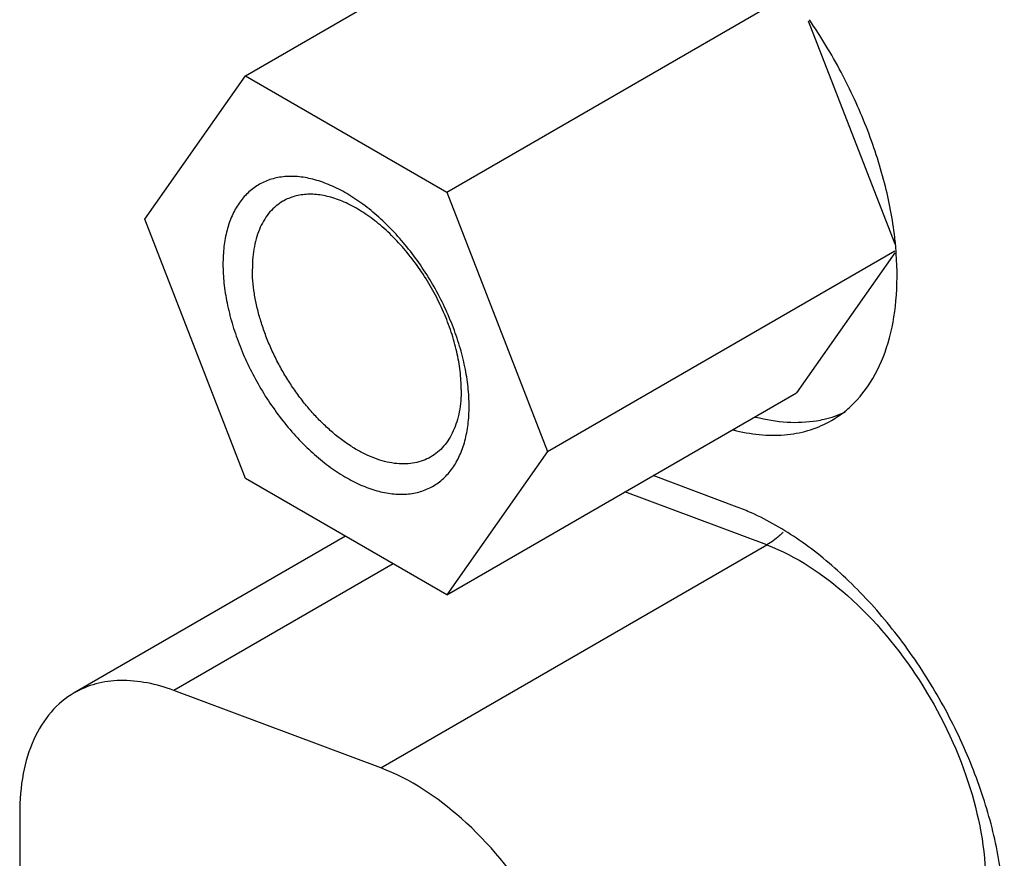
# Model space of a CAD drawing. Header units: inches. Extents: x 0 to 34, y 0 to 22.
# Tile 85 of 121: x 27.833 to 28.113, y 16.292 to 16.531. Entities that reach past the tile are written whole.
import ezdxf

# ---------------------------------------------------------------- set-up
doc = ezdxf.new("R2010")
doc.units = ezdxf.units.IN
doc.header["$LTSCALE"] = 1.87
doc.header["$MEASUREMENT"] = 0
doc.layers.get('0').update_dxf_attribs({"linetype": 'CONTINUOUS'})

msp = doc.modelspace()

# ---------------------------------------------------------------- linework, layer by layer
at = {"color": 7, "linetype": 'CONTINUOUS'}
for p, q in [((27.8971937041, 16.5146641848), (27.9966305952, 16.5720777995)), ((27.9544505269, 16.481604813), (28.0520469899, 16.5379557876)), ((28.057262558, 16.5303196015), (28.0818868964, 16.4668547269)), ((27.8685652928, 16.4739388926), (27.8971937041, 16.5146641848)), ((27.8971937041, 16.5146641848), (27.9544505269, 16.481604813)), ((27.9544505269, 16.481604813), (27.9830789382, 16.4078201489)), ((27.8971937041, 16.4001542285), (27.8685652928, 16.4739388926)), ((27.9830789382, 16.4078201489), (28.0818868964, 16.4648706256)), ((28.0818868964, 16.4643390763), (28.053887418, 16.4245084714)), ((27.9544505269, 16.3670948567), (28.053887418, 16.4245084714)), ((27.9830789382, 16.4078201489), (27.9544505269, 16.3670948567)), ((28.0370932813, 16.3920418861), (28.0131546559, 16.400989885)), ((27.9544505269, 16.3670948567), (27.8971937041, 16.4001542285)), ((28.0454832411, 16.3812794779), (28.0051368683, 16.396360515)), ((27.9256305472, 16.3837351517), (27.8485455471, 16.3392272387)), ((27.9357049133, 16.3178948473), (28.0454832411, 16.3812794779)), ((27.9391955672, 16.3759028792), (27.8768382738, 16.3398985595)), ((27.9357049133, 16.3178948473), (27.8768382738, 16.3398985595)), ((27.8330143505, 16.3048969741), (27.8330143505, 15.52607287))]:
    msp.add_line(p, q, dxfattribs=at)
for centre, radius, start, end in [((27.9813445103, 16.4570206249), 0.1012191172, 5.523618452, 6.6291320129), ((27.9841266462, 16.4572904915), 0.0984239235, 4.5320642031, 5.5231434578), ((27.9861895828, 16.4574565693), 0.0963543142, 3.9741508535, 4.5305469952), ((28.0482712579, 16.4434792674), 0.031033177, 308.6269742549, 313.0392676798), ((28.048838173, 16.4427731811), 0.0301276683, 299.9881135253, 308.6229491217), ((28.0491818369, 16.4655289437), 0.0532227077, 255.6062241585, 256.5743349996), ((28.01290474, 16.3275187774), 0.0689080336, 65.843219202, 69.4498907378)]:
    msp.add_arc(centre, radius, start, end, dxfattribs=at)
for points, knots in [([(28.0818868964, 16.4687055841), (28.081280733, 16.4739233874), (28.0792181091, 16.4845830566), (28.0740373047, 16.5003595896), (28.0668487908, 16.5159285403), (28.0608586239, 16.5258348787), (28.0575855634, 16.5306199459)], [0, 0, 0, 0, 0.234861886, 0.4836558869, 0.7407929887, 1, 1, 1, 1]), ([(27.9079007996, 16.4859429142), (27.9072621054, 16.4858720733), (27.9060042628, 16.4856693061), (27.9041757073, 16.4851735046), (27.902437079, 16.4844911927), (27.9007965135, 16.4836252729), (27.8992609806, 16.4825800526), (27.897837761, 16.4813596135), (27.8965326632, 16.4799700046), (27.8953510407, 16.4784174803), (27.8942981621, 16.4767085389), (27.8930486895, 16.4741880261), (27.8918442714, 16.4706609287), (27.8909954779, 16.4660229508), (27.8908203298, 16.4627707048), (27.8908203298, 16.4610891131)], [0, 0, 0, 0, 0.0579802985, 0.1147194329, 0.1706275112, 0.2261500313, 0.2817465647, 0.3378746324, 0.3949702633, 0.4534318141, 0.5136117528, 0.5757971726, 0.7069549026, 0.8482764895, 1, 1, 1, 1]), ([(27.9608239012, 16.4206699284), (27.9608239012, 16.4225009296), (27.960602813, 16.4262716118), (27.9596853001, 16.4320023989), (27.9581867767, 16.4378848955), (27.9561341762, 16.4438176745), (27.9535617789, 16.4497000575), (27.9505139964, 16.455431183), (27.9470430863, 16.4609129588), (27.9432084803, 16.4660514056), (27.9390755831, 16.4707585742), (27.9347153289, 16.4749537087), (27.9309017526, 16.4780054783), (27.9277987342, 16.4801181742), (27.9254947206, 16.4815113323), (27.9231914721, 16.4827285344), (27.9201917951, 16.4840848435), (27.9164933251, 16.4853404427), (27.9121196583, 16.486108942), (27.9092611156, 16.4860937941), (27.9079007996, 16.4859429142)], [0, 0, 0, 0, 0.0600011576, 0.1234935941, 0.1899226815, 0.2586687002, 0.3289913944, 0.4000999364, 0.4711763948, 0.5414031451, 0.609992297, 0.6762162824, 0.7394408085, 0.769774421, 0.7991819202, 0.827626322, 0.8550871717, 0.9070121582, 0.9551496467, 1, 1, 1, 1]), ([(27.907882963, 16.4790198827), (27.9071944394, 16.4786223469), (27.9058708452, 16.4776983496), (27.9041213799, 16.4759771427), (27.9026175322, 16.4739336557), (27.9013716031, 16.4715921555), (27.9003946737, 16.4689754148), (27.8996932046, 16.4661087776), (27.8992740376, 16.4630205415), (27.8991854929, 16.4608881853), (27.8991854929, 16.4597949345)], [0, 0, 0, 0, 0.108012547, 0.2180616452, 0.3320059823, 0.4513568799, 0.5772603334, 0.7105003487, 0.8514744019, 1, 1, 1, 1]), ([(27.9585824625, 16.4254998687), (27.9585824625, 16.4263554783), (27.95852578, 16.4280975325), (27.9581970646, 16.4316776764), (27.9573767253, 16.4362951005), (27.9557993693, 16.4418881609), (27.9536490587, 16.4474971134), (27.9509707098, 16.4530025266), (27.9478217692, 16.4582872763), (27.9442693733, 16.4632388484), (27.9403890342, 16.4677517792), (27.9362626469, 16.471730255), (27.9319778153, 16.4750896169), (27.9282807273, 16.4773563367), (27.9253231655, 16.478778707), (27.9231648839, 16.4796310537), (27.9210363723, 16.4802833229), (27.9189491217, 16.4807325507), (27.9169140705, 16.4809757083), (27.9149421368, 16.4810104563), (27.9130441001, 16.4808370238), (27.9112305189, 16.4804547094), (27.9095122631, 16.4798656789), (27.9084340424, 16.4793360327), (27.9079175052, 16.4790397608)], [0, 0, 0, 0, 0.0306419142, 0.0623731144, 0.1286968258, 0.1982494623, 0.2701941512, 0.343540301, 0.4172435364, 0.4902454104, 0.5615167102, 0.6301061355, 0.6951939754, 0.7561504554, 0.7849678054, 0.8126403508, 0.8391738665, 0.8646062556, 0.8890017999, 0.912458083, 0.9351084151, 0.9571156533, 0.9786743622, 1, 1, 1, 1]), ([(28.0694513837, 16.4207975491), (28.0718914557, 16.4230751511), (28.0762505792, 16.4286895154), (28.0804897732, 16.4389998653), (28.0826262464, 16.4510801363), (28.0826228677, 16.4596620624), (28.0823122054, 16.4641345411)], [0, 0, 0, 0, 0.2149238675, 0.4500842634, 0.7113259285, 1, 1, 1, 1]), ([(27.8908203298, 16.4610891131), (27.8908203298, 16.4592954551), (27.8910324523, 16.4556034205), (27.8919140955, 16.4499915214), (27.8933550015, 16.4442299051), (27.8953302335, 16.4384141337), (27.8978080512, 16.4326390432), (27.9007474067, 16.4269997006), (27.9040994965, 16.4215892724), (27.9065952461, 16.41816364), (27.9079007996, 16.4165112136)], [0, 0, 0, 0, 0.1108242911, 0.2279931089, 0.3505215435, 0.4773223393, 0.6070898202, 0.7384255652, 0.8698808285, 1, 1, 1, 1]), ([(27.9079175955, 16.4304664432), (27.9072286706, 16.4316571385), (27.9059222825, 16.4340705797), (27.9041810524, 16.4377761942), (27.9026776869, 16.4415289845), (27.9014255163, 16.4452921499), (27.9004375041, 16.4490303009), (27.8997223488, 16.4527080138), (27.899288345, 16.456289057), (27.8991854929, 16.4586441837), (27.8991854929, 16.4597949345)], [0, 0, 0, 0, 0.1334231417, 0.2660043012, 0.3969006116, 0.5252973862, 0.6504299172, 0.7716570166, 0.8883884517, 1, 1, 1, 1]), ([(27.9498849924, 16.4062749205), (27.9491971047, 16.4058777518), (27.947736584, 16.4051939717), (27.9453737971, 16.40453943), (27.9428548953, 16.4042579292), (27.940206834, 16.4043482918), (27.937455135, 16.40480875), (27.9346252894, 16.4056314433), (27.9317438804, 16.4068088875), (27.9288369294, 16.4083278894), (27.9259321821, 16.4101749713), (27.9230560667, 16.4123313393), (27.9202365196, 16.4147774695), (27.9174993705, 16.4174891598), (27.9148715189, 16.4204414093), (27.9123770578, 16.4236053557), (27.9100407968, 16.4269513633), (27.9086043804, 16.4292794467), (27.9079175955, 16.4304664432)], [0, 0, 0, 0, 0.0450607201, 0.0909688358, 0.1384976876, 0.1882823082, 0.2408025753, 0.2963631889, 0.3551233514, 0.4170952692, 0.4821845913, 0.5501891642, 0.6208352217, 0.6937745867, 0.7686136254, 0.8449119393, 0.9222037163, 1, 1, 1, 1]), ([(27.9585824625, 16.4254998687), (27.9585824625, 16.4244066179), (27.9584939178, 16.4222742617), (27.9580747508, 16.4191860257), (27.9573732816, 16.4163193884), (27.9563963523, 16.4137026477), (27.9551504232, 16.4113611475), (27.9536465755, 16.4093176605), (27.9518971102, 16.4075964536), (27.950573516, 16.4066724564), (27.9498849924, 16.4062749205)], [0, 0, 0, 0, 0.1485255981, 0.2894996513, 0.4227396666, 0.5486431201, 0.6679940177, 0.7819383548, 0.891987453, 1, 1, 1, 1]), ([(27.9079007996, 16.4165112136), (27.9092042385, 16.4148614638), (27.9118966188, 16.4117143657), (27.9162254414, 16.4074332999), (27.9200211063, 16.4043009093), (27.9231164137, 16.4021182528), (27.9261355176, 16.4002199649), (27.9299042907, 16.3982658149), (27.9344408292, 16.3966115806), (27.9381778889, 16.3958550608), (27.941046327, 16.3956648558), (27.9430943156, 16.3957211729), (27.945068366, 16.3959749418), (27.9469597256, 16.3964247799), (27.9487597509, 16.3970691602), (27.9504597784, 16.3979058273), (27.9520522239, 16.3989302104), (27.9535293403, 16.4001380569), (27.9548845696, 16.4015235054), (27.9565454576, 16.4036284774), (27.9582828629, 16.4067070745), (27.9597586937, 16.4109224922), (27.960481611, 16.4147841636), (27.9607756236, 16.4180819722), (27.9608239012, 16.4197977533), (27.9608239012, 16.4206699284)], [0, 0, 0, 0, 0.0827288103, 0.162750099, 0.2392817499, 0.2760449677, 0.31171359, 0.3795558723, 0.4426524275, 0.5011446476, 0.5288417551, 0.555625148, 0.5816289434, 0.6070164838, 0.6319723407, 0.6566989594, 0.6814084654, 0.7063134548, 0.73161889, 0.7575127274, 0.8116449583, 0.8697802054, 0.9325126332, 0.9656822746, 1, 1, 1, 1]), ([(28.0423154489, 16.417651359), (28.0452486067, 16.416898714), (28.0510290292, 16.4159208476), (28.0569058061, 16.4161552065), (28.0596651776, 16.4166101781)], [0, 0, 0, 0, 0.5198765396, 1, 1, 1, 1]), ([(28.0596651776, 16.4166101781), (28.060370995, 16.416726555), (28.0631301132, 16.4172710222), (28.0658197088, 16.4181758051), (28.0677264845, 16.4190472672)], [0, 0, 0, 0, 0.2544063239, 1, 1, 1, 1]), ([(28.0368243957, 16.4137607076), (28.0392775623, 16.4131752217), (28.044116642, 16.4123816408), (28.0512714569, 16.4124371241), (28.057943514, 16.4138041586), (28.0620156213, 16.4155937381), (28.0638965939, 16.4166787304)], [0, 0, 0, 0, 0.2715495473, 0.5254210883, 0.7661993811, 1, 1, 1, 1]), ([(28.1130286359, 16.2746257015), (28.1130286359, 16.2801173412), (28.1119439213, 16.2915723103), (28.1076766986, 16.3088062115), (28.1008623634, 16.3261772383), (28.0918050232, 16.3429370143), (28.0808834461, 16.3583703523), (28.0685676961, 16.3718245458), (28.0553788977, 16.3827228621), (28.0458619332, 16.3882603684), (28.0411043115, 16.3903924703)], [0, 0, 0, 0, 0.1156118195, 0.2409234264, 0.3726928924, 0.5073826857, 0.6410239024, 0.7697449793, 0.8902431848, 1, 1, 1, 1]), ([(28.0501445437, 16.3848905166), (28.0497804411, 16.3845299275), (28.0483425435, 16.3831858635), (28.046744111, 16.3820074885), (28.0454832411, 16.3812794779)], [0, 0, 0, 0, 0.2603346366, 1, 1, 1, 1]), ([(28.0454832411, 16.3812794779), (28.0539385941, 16.3781189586), (28.070525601, 16.3668774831), (28.0899978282, 16.343346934), (28.1036792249, 16.3152505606), (28.107725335, 16.2947614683), (28.107725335, 16.2850367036)], [0, 0, 0, 0, 0.2256535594, 0.4879068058, 0.756896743, 1, 1, 1, 1]), ([(27.8768382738, 16.3398985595), (27.8719856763, 16.3417124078), (27.864416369, 16.3433647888), (27.8547118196, 16.3420755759), (27.8504641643, 16.3403339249), (27.848545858, 16.3392266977)], [0, 0, 0, 0, 0.5336252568, 0.771849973, 1, 1, 1, 1]), ([(27.848545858, 16.3392266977), (27.8460719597, 16.3377987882), (27.8414432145, 16.3339077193), (27.8365172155, 16.3258514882), (27.8335891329, 16.3159235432), (27.8330143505, 16.3086974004), (27.8330143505, 16.3048969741)], [0, 0, 0, 0, 0.2177836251, 0.4509332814, 0.7102413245, 1, 1, 1, 1]), ([(27.9979470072, 16.221652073), (27.9979470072, 16.2313768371), (27.9939008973, 16.2518659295), (27.9802195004, 16.2799623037), (27.9607472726, 16.3034928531), (27.9441602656, 16.3147343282), (27.9357049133, 16.3178948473)], [0, 0, 0, 0, 0.2431032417, 0.5120931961, 0.7743464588, 1, 1, 1, 1])]:
    msp.add_open_spline(points, degree=3, knots=knots, dxfattribs=at)
msp.add_open_spline([(27.9079175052, 16.4790397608), (27.9079059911, 16.4790331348), (27.9078944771, 16.4790265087), (27.907882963, 16.4790198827)], degree=3, dxfattribs=at)

doc.saveas('drawing.dxf')
